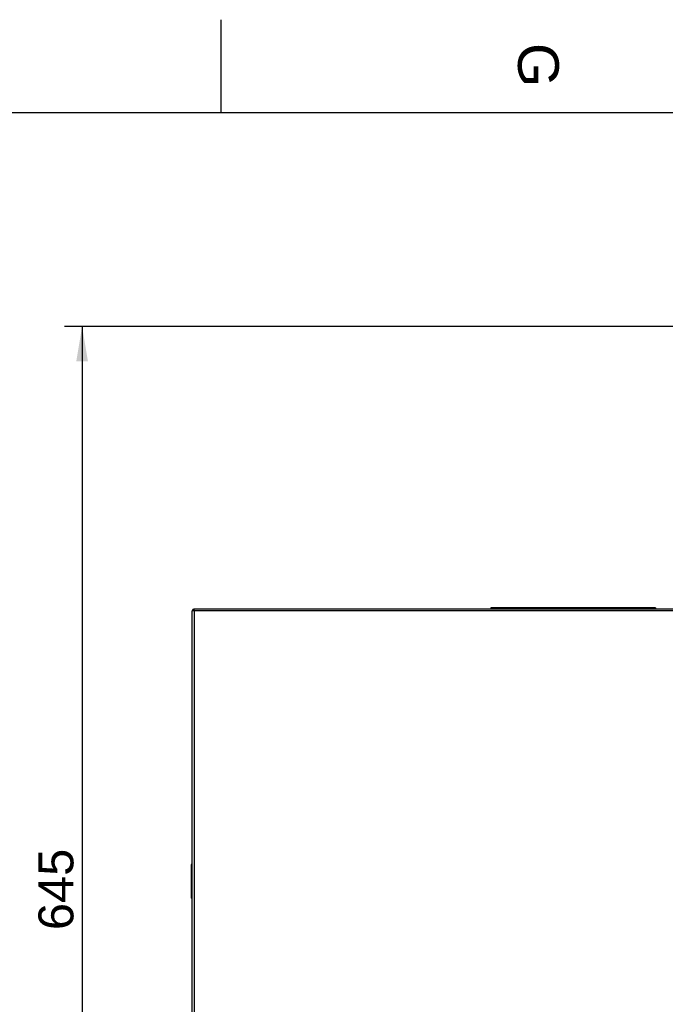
# Model space of a CAD drawing. Header units: millimetres. Extents: x -40 to 419, y 0 to 295.
# Tile 33 of 72: x 35 to 91, y 210 to 295. Entities that reach past the tile are written whole.
import ezdxf
from ezdxf.enums import TextEntityAlignment as Align

# ---------------------------------------------------------------- set-up
doc = ezdxf.new("R2010")
doc.units = ezdxf.units.MM
for name, color, linetype in [('BW4_CTMPLUS_RL', 7, 'Continuous'), ('Marges', 7, 'Continuous'), ('Standard', 7, 'Continuous')]:
    doc.layers.add(name, color=color, linetype=linetype)
doc.styles.add('SEACAD_Arial', font='arial.ttf')
doc.dimstyles.new('ISO_(mm)', dxfattribs={"dimtxt": 3, "dimasz": 3, "dimexe": 1.5, "dimexo": 0, "dimgap": 0.75, "dimtad": 1, "dimdec": 0, "dimlfac": 6.666667, "dimtxsty": 'SEACAD_Arial', "dimblk1": '_SE_FILLED', "dimblk2": '_SE_FILLED', "dimsah": 1, "dimcen": 1.5, "dimadec": 0, "dimazin": 0, "dimtfac": 0.5, "dimtmove": 0, "dimatfit": 3, "dimfxl": 1, "dimarcsym": 0})

# ---------------------------------------------------------------- blocks, each defined once
blk = doc.blocks.new('SE')
at = {"layer": 'BW4_CTMPLUS_RL', "color": 7, "linetype": 'Continuous'}
for p, q in [((50.015, 186.652), (50.015, 244.177)), ((50.165, 244.177), (50.015, 244.177)), ((50.162, 244.324), (50.163, 244.324)), ((50.162, 244.204), (50.163, 244.204)), ((50.163, 244.324), (50.163, 244.204)), ((50.163, 244.324), (50.165, 244.324)), ((50.163, 244.204), (50.165, 244.204)), ((50.165, 244.177), (50.165, 244.327)), ((91.49, 244.327), (50.165, 244.327)), ((91.49, 244.177), (50.165, 244.177)), ((50.165, 244.177), (50.165, 186.652)), ((76.131, 244.429), (75.651, 244.429)), ((75.651, 244.429), (75.651, 244.327)), ((76.131, 244.444), (75.666, 244.444)), ((76.131, 244.429), (76.131, 244.444)), ((89.331, 244.444), (76.131, 244.444)), ((89.331, 244.429), (76.131, 244.429)), ((76.131, 244.429), (76.131, 244.327)), ((89.331, 244.429), (89.331, 244.444)), ((89.796, 244.444), (89.331, 244.444)), ((89.811, 244.429), (89.331, 244.429)), ((89.331, 244.429), (89.331, 244.327)), ((89.811, 244.429), (89.811, 244.327)), ((49.918, 222.335), (49.918, 219.518)), ((49.992, 222.41), (49.992, 222.337)), ((49.992, 222.41), (50.015, 222.41)), ((49.992, 222.337), (49.992, 219.517)), ((49.992, 222.337), (50.015, 222.337)), ((49.916, 221.357), (49.918, 221.357)), ((49.916, 221.357), (49.916, 221.26)), ((49.916, 221.26), (49.918, 221.26)), ((49.916, 221.26), (49.916, 220.515)), ((49.916, 220.515), (49.918, 220.515)), ((49.916, 220.515), (49.916, 220.474)), ((49.916, 220.474), (49.918, 220.474)), ((49.916, 220.474), (49.916, 220.448)), ((49.916, 220.448), (49.918, 220.448)), ((49.916, 220.448), (49.916, 220.442)), ((49.916, 220.442), (49.916, 220.118)), ((49.916, 220.442), (49.918, 220.442)), ((49.916, 220.118), (49.916, 219.952)), ((49.916, 220.118), (49.918, 220.118)), ((49.916, 219.952), (49.918, 219.952)), ((49.992, 219.517), (49.992, 219.443)), ((49.992, 219.517), (50.015, 219.517)), ((49.992, 219.443), (50.015, 219.443))]:
    blk.add_line(p, q, dxfattribs=at)
for centre, radius, start, end in [((50.162, 244.177), 0.147, 90, 180), ((50.162, 244.177), 0.027, 90, 180), ((75.666, 244.429), 0.015, 90, 180), ((89.796, 244.429), 0.015, 0, 90), ((49.993, 222.335), 0.075, 90.5, 180), ((49.971, 221.564), 0.773, 88.45421, 93.97102), ((49.993, 219.518), 0.075, 180, 269.5), ((49.968, 220.146), 0.63, 265.40171, 272.17306)]:
    blk.add_arc(centre, radius, start, end, dxfattribs=at)
blk = doc.blocks.new('DMBLK72')
at = {"layer": 'Standard', "linetype": 'Continuous'}
for points in [[(40.054, 265.633), (41.054, 265.633), (40.554, 268.633)], [(40.054, 174.877), (40.554, 171.877), (41.054, 174.877)]]:
    blk.add_hatch(color=7, dxfattribs=at).paths.add_polyline_path(points)
at = {"layer": 'Standard', "color": 7, "linetype": 'Continuous'}
for p, q in [((96.129, 268.633), (39.054, 268.633)), ((40.554, 268.633), (40.554, 171.877)), ((54.455, 171.877), (39.054, 171.877))]:
    blk.add_line(p, q, dxfattribs=at)
at = {"layer": 'Standard', "color": 7, "linetype": 'Continuous', "style": 'SEACAD_Arial'}
blk.add_text('645', height=3, rotation=90, dxfattribs=at).set_placement((36.804, 216.733), align=Align.TOP_LEFT)
blk = doc.blocks.new('_SE_FILLED')
at = {"color": 0}
blk.add_line((0, 0), (-1, 0), dxfattribs=at)
blk.add_solid([(0, 0), (-1, -0.1665), (-1, 0.1665), (0, 0)], dxfattribs=at)
blk = doc.blocks.new('SE5')
at = {"layer": 'Marges', "insert": (81.5, 293), "char_height": 3.5, "width": 3.80436, "attachment_point": 1, "rotation": 270}
blk.add_mtext('{\\fArial|b0||i0||c0|p34;\\C7;\\H3.5;\\W1.;G}', dxfattribs=at)
blk = doc.blocks.new('SE4')
at = {"layer": 'Marges'}
blk.add_blockref('SE5', (0, 0), dxfattribs=at)

msp = doc.modelspace()

# ---------------------------------------------------------------- linework, layer by layer
at = {"layer": 'Marges', "color": 7, "linetype": 'Continuous'}
for p, q in [((52.5, 287), (52.5, 295)), ((410, 287), (10, 287))]:
    msp.add_line(p, q, dxfattribs=at)

# ---------------------------------------------------------------- block references
msp.add_blockref('SE4', (0, 0))
at = {"layer": 'Standard'}
msp.add_blockref('SE', (0, 0), dxfattribs=at)

# ---------------------------------------------------------------- dimensions: what is measured, and where the dimension line sits
at = {"layer": 'Standard', "color": 7, "linetype": 'Continuous'}
dim = msp.add_linear_dim(base=(40.5543, 171.8767), p1=(96.1291, 268.6328), p2=(54.4551, 171.8767), angle=90, text='\\A1;<>', dimstyle='ISO_(mm)', dxfattribs=at)
dim.commit()
dim.dimension.update_dxf_attribs({"geometry": 'DMBLK72', "text_midpoint": (40.5543, 220.2547), "dimtype": 160})

doc.saveas('drawing.dxf')
